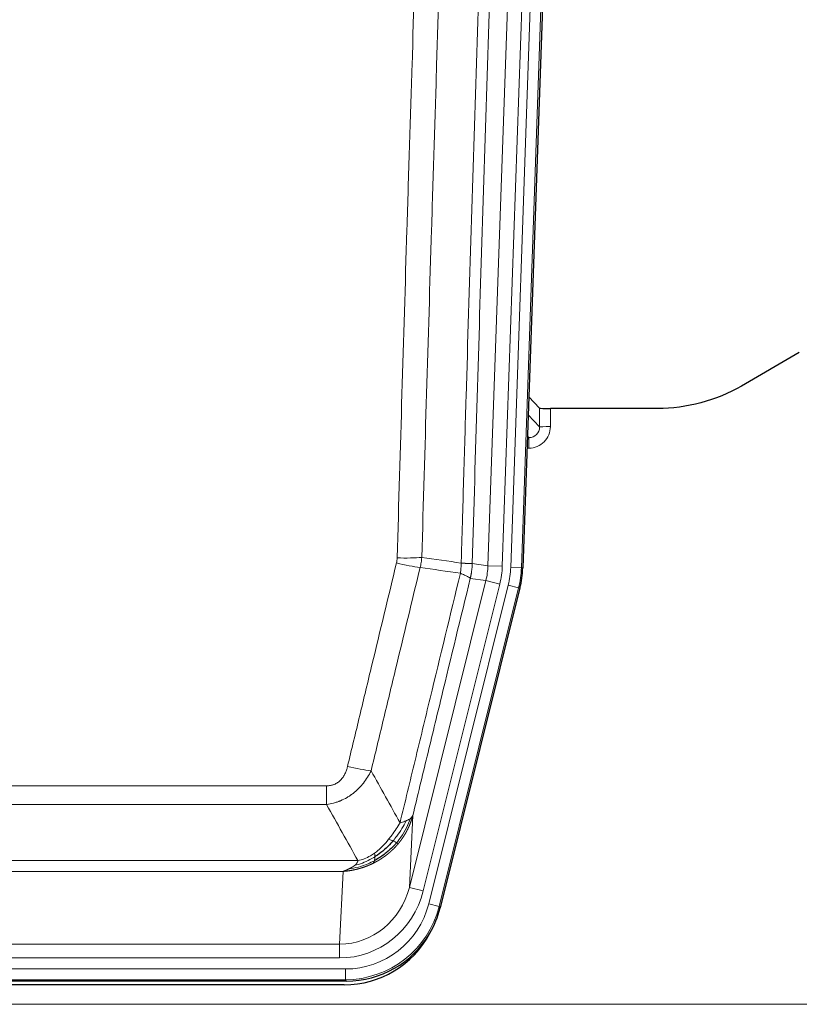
# Model space of a CAD drawing. Header units: inches. Extents: x 0 to 20790, y -12 to 14700.
# Tile 23 of 191: x 3119 to 3336, y 4734 to 5009. Entities that reach past the tile are written whole.
import ezdxf

# ---------------------------------------------------------------- set-up
doc = ezdxf.new("R2010")
doc.units = ezdxf.units.IN
doc.layers.add('1', color=7, linetype='Continuous', true_color=0xffffff)

msp = doc.modelspace()

# ---------------------------------------------------------------- linework, layer by layer
at = {"layer": '1', "color": 110, "linetype": 'Continuous', "lineweight": 13}
for p, q in [((3249.244, 4856.321), (3262.31, 5230.492)), ((3266.302, 5230.352), (3253.236, 4856.181)), ((3255.583, 4855.851), (3268.694, 5231.294)), ((3271.688, 5231.19), (3258.577, 4855.747)), ((3263.656, 4895.065), (3263.645, 4900.296)), ((3266.644, 4900.195), (3266.654, 4895.147)), ((3260.442, 4898.394), (3263.656, 4895.065)), ((3260.22, 4892.058), (3260.663, 4892.058)), ((3260.663, 4892.058), (3260.236, 4892.5)), ((3260.663, 4892.058), (3260.663, 4889.138)), ((3260.663, 4889.138), (3260.118, 4889.138)), ((3244.867, 4856.936), (3249.244, 4856.321)), ((3249.244, 4856.321), (3253.236, 4856.181)), ((3258.577, 4855.747), (3255.583, 4855.851)), ((3258.577, 4855.747), (3258.951, 4855.694)), ((3248.663, 4852.186), (3244.311, 4852.797)), ((3227.311, 4766.548), (3248.663, 4852.186)), ((3231.187, 4765.582), (3252.539, 4851.219)), ((3232.712, 4761.955), (3254.886, 4850.89)), ((3257.793, 4850.165), (3235.619, 4761.23)), ((3248.663, 4852.186), (3252.539, 4851.219)), ((3257.793, 4850.165), (3254.886, 4850.89)), ((3258.166, 4850.112), (3257.793, 4850.165)), ((2998.875, 4794.902), (3204.218, 4794.902)), ((3204.218, 4789.661), (3204.218, 4794.902)), ((3204.218, 4789.661), (2998.875, 4789.661)), ((3228.268, 4786.603), (3227.311, 4766.548)), ((2990.144, 4774.042), (3212.949, 4774.042)), ((3208.836, 4771.013), (2994.257, 4771.013)), ((3207.868, 4750.733), (3208.836, 4771.013)), ((3231.187, 4765.582), (3227.311, 4766.548)), ((3235.619, 4761.23), (3232.712, 4761.955)), ((3235.619, 4761.23), (3235.912, 4760.855)), ((2995.225, 4750.733), (3207.868, 4750.733)), ((3207.868, 4746.87), (3207.868, 4750.733)), ((3207.868, 4746.87), (2995.225, 4746.87)), ((2993.636, 4743.786), (3209.457, 4743.786)), ((3209.457, 4740.79), (3209.457, 4743.786)), ((3209.457, 4740.79), (2993.636, 4740.79)), ((3209.75, 4740.415), (3209.457, 4740.79)), ((2857.546, 4733.93), (3345.546, 4733.93))]:
    msp.add_line(p, q, dxfattribs=at)
at = {"layer": '1', "color": 2, "linetype": 'Continuous', "lineweight": 25}
for p, q in [((3272.068, 5231.34), (3258.951, 4855.694)), ((3336.09, 4915.808), (3319.926, 4906.465)), ((3263.645, 4900.296), (3260.618, 4903.431)), ((3296.546, 4900.195), (3266.644, 4900.195)), ((3258.166, 4850.112), (3235.912, 4760.855)), ((3209.75, 4740.415), (2993.343, 4740.415)), ((3209.158, 4739.372), (2993.935, 4739.372))]:
    msp.add_line(p, q, dxfattribs=at)
for centre, major_axis, ratio, start_param, end_param in [((3266.643, 4900.3), (3, 0), 0.0349646, 3.1753451, 4.712515), ((3231.93, 4856.646, 0), (-26.774, 3.763), 0.9986144, 3.0370169, 3.2461684), ((3209.692, 4767.452, 0), (-16.66, 21.323), 0.9977958, 3.5187977, 3.8037475), ((3209.132, 4766.389), (-16.639, 21.297), 0.9990195, 2.4788434, 3.5628372), ((3209.692, 4767.452, 0), (-16.66, 21.323), 0.9977958, 2.4794378, 3.5187977)]:
    msp.add_ellipse(centre, major_axis=major_axis, ratio=ratio, start_param=start_param, end_param=end_param, dxfattribs=at)
at = {"layer": '1', "color": 110, "linetype": 'Continuous', "lineweight": 13}
for centre, major_axis, ratio, start_param, end_param in [((3260.651, 4895.147), (3.237, -5.067), 0.9977321, 5.7157535, 7.2865499), ((3260.651, 4895.069), (1.726, -2.474), 0.9943829, 5.6754356, 7.2462319), ((3266.654, 4895.069), (-3, -0.006), 0.0261769, 4.7123351, 6.249505), ((3223.913, 4859.64), (-9.996, 0.288), 0.1133347, 1.5740649, 2.3314742), ((3223.726, 4858.234), (-9.719, 2.353), 0.1107863, 1.5976112, 2.3432486), ((3229.218, 4857.027), (19.844, -2.789), 0.9980617, 6.1786096, 6.387761), ((3229.218, 4857.027), (23.799, -3.345), 0.9986144, 6.1786096, 6.387761), ((3231.565, 4856.697, 0), (-23.799, 3.345), 0.9986144, 3.0370169, 3.2461684), ((3231.565, 4856.697), (26.766, -3.762), 0.9989218, 6.1786096, 6.387761), ((3210.065, 4801.66), (9.722, -2.342), 0.1329353, 4.744395, 5.4873531), ((3207.947, 4771.716), (-1.001, -20.961), 0.9530564, 0.0460885, 1.3674009), ((3207.947, 4771.716, 0), (-1.185, -24.82), 0.9658521, 0.0460885, 1.3674009), ((3209.405, 4767.819, 0), (-14.809, 18.954), 0.9977958, 2.4794378, 3.8037475), ((3209.405, 4767.819), (16.651, -21.313), 0.9982842, 5.6210305, 6.9453401)]:
    msp.add_ellipse(centre, major_axis=major_axis, ratio=ratio, start_param=start_param, end_param=end_param, dxfattribs=at)
for points, knots in [([(3241.778, 4857.066), (3241.834, 4858.999), (3241.889, 4860.933), (3242.001, 4864.8), (3242.17, 4870.602), (3242.565, 4884.143), (3242.909, 4895.755), (3243.602, 4918.989), (3244.543, 4949.988), (3246.001, 4996.552), (3247.005, 5027.638), (3247.579, 5045.136), (3247.643, 5047.081), (3247.771, 5050.97), (3247.964, 5056.803), (3248.415, 5070.416), (3248.807, 5082.087), (3249.135, 5091.814), (3249.201, 5093.759), (3249.333, 5097.65), (3249.531, 5103.486), (3249.996, 5117.103), (3250.399, 5128.774), (3251.211, 5152.115), (3252.308, 5183.233), (3253.436, 5214.345), (3254.007, 5229.9)], [0, 0, 0, 0, 0.015625, 0.015625, 0.03125, 0.0625, 0.125, 0.125, 0.25, 0.375, 0.5, 0.5, 0.515625, 0.515625, 0.53125, 0.5625, 0.625, 0.625, 0.640625, 0.640625, 0.65625, 0.6875, 0.75, 0.75, 0.875, 1, 1, 1, 1]), ([(3257.062, 5228.424), (3256.493, 5212.925), (3255.368, 5181.924), (3254.274, 5150.917), (3253.465, 5127.66), (3253.063, 5116.031), (3252.599, 5102.462), (3252.401, 5096.647), (3252.27, 5092.771), (3252.204, 5090.832), (3251.876, 5081.14), (3251.486, 5069.512), (3251.036, 5055.948), (3250.844, 5050.135), (3250.716, 5046.26), (3250.652, 5044.323), (3250.08, 5026.888), (3249.079, 4995.914), (3247.624, 4949.519), (3246.218, 4903.189), (3245.312, 4872.346), (3244.867, 4856.936)], [0, 0, 0, 0, 0.125, 0.25, 0.25, 0.3125, 0.34375, 0.359375, 0.359375, 0.375, 0.375, 0.4375, 0.46875, 0.484375, 0.484375, 0.5, 0.5, 0.625, 0.75, 0.875, 1, 1, 1, 1]), ([(3223.913, 4858.506), (3224.351, 4873.744), (3225.241, 4904.245), (3226.162, 4934.792), (3226.864, 4957.721), (3227.1, 4965.367), (3227.576, 4980.664), (3227.816, 4988.316), (3228.541, 5011.28), (3229.032, 5026.597), (3229.656, 5045.75), (3229.781, 5049.581), (3230.032, 5057.243), (3230.411, 5068.735), (3230.793, 5080.227), (3231.564, 5103.212), (3232.606, 5133.859), (3234.214, 5179.831), (3235.314, 5210.48), (3235.872, 5225.804)], [0, 0, 0, 0, 0.125, 0.25, 0.25, 0.3125, 0.3125, 0.375, 0.375, 0.5, 0.5, 0.53125, 0.53125, 0.5625, 0.625, 0.625, 0.75, 0.875, 1, 1, 1, 1]), ([(3242.755, 5225.461), (3242.197, 5210.156), (3241.095, 5179.545), (3239.485, 5133.631), (3238.441, 5103.022), (3237.67, 5080.065), (3237.287, 5068.587), (3236.908, 5057.109), (3236.656, 5049.457), (3236.531, 5045.631), (3235.907, 5026.501), (3235.415, 5011.204), (3234.688, 4988.269), (3234.448, 4980.626), (3233.972, 4965.348), (3233.736, 4957.712), (3233.033, 4934.812), (3232.111, 4904.302), (3231.219, 4873.84), (3230.781, 4858.621)], [0, 0, 0, 0, 0.125, 0.25, 0.375, 0.375, 0.4375, 0.46875, 0.46875, 0.5, 0.5, 0.625, 0.625, 0.6875, 0.6875, 0.75, 0.75, 0.875, 1, 1, 1, 1]), ([(3223.913, 4858.506), (3223.907, 4858.268), (3223.888, 4858.031), (3223.825, 4857.561), (3223.782, 4857.327), (3223.726, 4857.095)], [0, 0, 0, 0, 0.5, 0.5, 1, 1, 1, 1]), ([(3210.065, 4800.293), (3211.199, 4805.021), (3212.334, 4809.75), (3214.606, 4819.211), (3215.744, 4823.943), (3219.159, 4838.144), (3221.44, 4847.617), (3223.726, 4857.095)], [0, 0, 0, 0, 0.25, 0.25, 0.5, 0.5, 1, 1, 1, 1]), ([(3230.322, 4855.821), (3228.034, 4846.356), (3225.75, 4836.896), (3222.331, 4822.715), (3221.192, 4817.99), (3218.917, 4808.542), (3217.78, 4803.819), (3216.645, 4799.098)], [0, 0, 0, 0, 0.5, 0.5, 0.75, 0.75, 1, 1, 1, 1]), ([(3241.778, 4857.066), (3241.757, 4856.588), (3241.741, 4856.113), (3241.683, 4855.168), (3241.641, 4854.698), (3241.566, 4854.232)], [0, 0, 0, 0, 0.5, 0.5, 1, 1, 1, 1]), ([(3241.778, 4857.066), (3241.79, 4857.065), (3241.816, 4857.063), (3241.854, 4857.06), (3241.892, 4857.057), (3241.93, 4857.054), (3241.968, 4857.05), (3242.007, 4857.047), (3242.045, 4857.044), (3242.084, 4857.041), (3242.123, 4857.038), (3242.162, 4857.035), (3242.2, 4857.032), (3242.239, 4857.029), (3242.278, 4857.027), (3242.317, 4857.024), (3242.356, 4857.021), (3242.396, 4857.018), (3242.435, 4857.015), (3242.474, 4857.013), (3242.513, 4857.01), (3242.552, 4857.007), (3242.592, 4857.005), (3242.631, 4857.002), (3242.67, 4856.999), (3242.709, 4856.997), (3242.748, 4856.994), (3242.788, 4856.992), (3242.827, 4856.99), (3242.866, 4856.987), (3242.905, 4856.985), (3242.943, 4856.983), (3242.982, 4856.98), (3243.021, 4856.978), (3243.06, 4856.976), (3243.098, 4856.974), (3243.136, 4856.972), (3243.175, 4856.97), (3243.213, 4856.968), (3243.251, 4856.966), (3243.289, 4856.964), (3243.326, 4856.962), (3243.364, 4856.96), (3243.401, 4856.958), (3243.438, 4856.956), (3243.475, 4856.955), (3243.512, 4856.953), (3243.548, 4856.952), (3243.584, 4856.95), (3243.62, 4856.949), (3243.656, 4856.947), (3243.691, 4856.946), (3243.727, 4856.944), (3243.762, 4856.943), (3243.796, 4856.942), (3243.83, 4856.941), (3243.864, 4856.94), (3243.898, 4856.938), (3243.931, 4856.937), (3243.966, 4856.936), (3244.003, 4856.935), (3244.042, 4856.934), (3244.079, 4856.933), (3244.116, 4856.932), (3244.152, 4856.932), (3244.187, 4856.931), (3244.221, 4856.93), (3244.255, 4856.929), (3244.287, 4856.929), (3244.319, 4856.928), (3244.35, 4856.928), (3244.38, 4856.927), (3244.409, 4856.927), (3244.437, 4856.927), (3244.465, 4856.926), (3244.491, 4856.926), (3244.517, 4856.926), (3244.542, 4856.926), (3244.566, 4856.926), (3244.589, 4856.926), (3244.611, 4856.926), (3244.633, 4856.926), (3244.653, 4856.926), (3244.673, 4856.926), (3244.692, 4856.927), (3244.71, 4856.927), (3244.727, 4856.927), (3244.743, 4856.928), (3244.758, 4856.928), (3244.773, 4856.929), (3244.786, 4856.929), (3244.799, 4856.93), (3244.81, 4856.93), (3244.821, 4856.931), (3244.831, 4856.932), (3244.84, 4856.932), (3244.848, 4856.933), (3244.856, 4856.934), (3244.862, 4856.935), (3244.865, 4856.935), (3244.867, 4856.936)], [0, 0, 0, 0, 0.0069372, 0.0139334, 0.0209887, 0.028103, 0.0352764, 0.0425088, 0.0498003, 0.0571509, 0.0645605, 0.0720292, 0.0795569, 0.0871437, 0.0947896, 0.1024945, 0.1102584, 0.1180815, 0.1259636, 0.1339048, 0.141905, 0.1499643, 0.1580827, 0.1662601, 0.1744966, 0.1827922, 0.1911468, 0.1995605, 0.2080333, 0.2165651, 0.225156, 0.233806, 0.2425151, 0.2512832, 0.2601104, 0.2689967, 0.277942, 0.2869465, 0.29601, 0.3051325, 0.3143142, 0.3235549, 0.3328547, 0.3422136, 0.3516315, 0.3611085, 0.3706446, 0.3802398, 0.3898941, 0.3996074, 0.4093798, 0.4192113, 0.4291019, 0.4390515, 0.4490602, 0.459128, 0.4692549, 0.4794409, 0.4896859, 0.4999901, 0.5124905, 0.524991, 0.5374914, 0.5499918, 0.5624922, 0.5749926, 0.587493, 0.5999934, 0.6124937, 0.6249941, 0.6374944, 0.6499948, 0.6624951, 0.6749954, 0.6874957, 0.699996, 0.7124963, 0.7249966, 0.7374968, 0.7499971, 0.7624973, 0.7749976, 0.7874978, 0.799998, 0.8124982, 0.8249984, 0.8374986, 0.8499988, 0.8624989, 0.8749991, 0.8874992, 0.8999993, 0.9124995, 0.9249996, 0.9374997, 0.9499998, 0.9624998, 0.9749999, 0.9875, 1, 1, 1, 1]), ([(3244.867, 4856.936), (3244.867, 4856.923), (3244.865, 4856.876), (3244.862, 4856.773), (3244.855, 4856.607), (3244.843, 4856.377), (3244.825, 4856.084), (3244.796, 4855.728), (3244.754, 4855.309), (3244.71, 4854.951), (3244.672, 4854.675), (3244.647, 4854.504), (3244.62, 4854.337), (3244.594, 4854.175), (3244.566, 4854.017), (3244.538, 4853.864), (3244.51, 4853.715), (3244.482, 4853.571), (3244.453, 4853.431), (3244.425, 4853.296), (3244.396, 4853.165), (3244.368, 4853.038), (3244.339, 4852.916), (3244.32, 4852.837), (3244.311, 4852.797)], [0, 0, 0, 0, 0.0092499, 0.0337179, 0.073404, 0.128308, 0.1984299, 0.2837694, 0.3843264, 0.5001005, 0.5424888, 0.5838484, 0.6241794, 0.6634821, 0.7017567, 0.7390032, 0.7752221, 0.8104134, 0.8445775, 0.8777146, 0.909825, 0.9409091, 0.9709673, 1, 1, 1, 1]), ([(3224.712, 4784.589), (3226.11, 4790.383), (3227.509, 4796.18), (3230.312, 4807.778), (3231.714, 4813.58), (3235.928, 4830.991), (3238.744, 4842.607), (3241.566, 4854.232)], [0, 0, 0, 0, 0.25, 0.25, 0.5, 0.5, 1, 1, 1, 1]), ([(3244.311, 4852.797), (3241.625, 4841.749), (3238.945, 4830.709), (3234.935, 4814.16), (3233.599, 4808.645), (3230.931, 4797.621), (3229.599, 4792.111), (3228.268, 4786.603)], [0, 0, 0, 0, 0.5, 0.5, 0.75, 0.75, 1, 1, 1, 1]), ([(3241.566, 4854.232), (3241.974, 4854.039), (3242.347, 4853.866), (3243.006, 4853.555), (3243.291, 4853.419), (3243.763, 4853.182), (3243.948, 4853.081), (3244.212, 4852.915), (3244.29, 4852.848), (3244.311, 4852.797)], [0, 0, 0, 0, 0.25, 0.25, 0.5, 0.5, 0.75, 0.75, 1, 1, 1, 1]), ([(3210.065, 4800.293), (3210.044, 4800.205), (3210.022, 4800.118), (3209.975, 4799.944), (3209.951, 4799.857), (3209.876, 4799.598), (3209.822, 4799.427), (3209.704, 4799.089), (3209.64, 4798.922), (3209.504, 4798.592), (3209.43, 4798.429), (3209.273, 4798.108), (3209.189, 4797.95), (3209.054, 4797.716), (3209.007, 4797.639), (3208.911, 4797.486), (3208.861, 4797.41), (3208.707, 4797.186), (3208.599, 4797.042), (3208.371, 4796.763), (3208.251, 4796.629), (3208.062, 4796.436), (3207.965, 4796.342), (3207.864, 4796.25), (3207.796, 4796.19), (3207.761, 4796.161), (3207.586, 4796.015), (3207.442, 4795.906), (3206.995, 4795.604), (3206.678, 4795.434), (3206.258, 4795.265), (3206.173, 4795.233), (3206, 4795.173), (3205.913, 4795.146), (3205.652, 4795.071), (3205.476, 4795.03), (3205.121, 4794.965), (3204.942, 4794.941), (3204.582, 4794.91), (3204.4, 4794.902), (3204.218, 4794.902)], [0, 0, 0, 0, 0.03125, 0.03125, 0.0625, 0.0625, 0.125, 0.125, 0.1875, 0.1875, 0.25, 0.25, 0.3125, 0.3125, 0.34375, 0.34375, 0.375, 0.375, 0.4375, 0.4375, 0.5, 0.5, 0.53125, 0.546875, 0.546875, 0.5625, 0.5625, 0.625, 0.625, 0.75, 0.75, 0.78125, 0.78125, 0.8125, 0.8125, 0.875, 0.875, 0.9375, 0.9375, 1, 1, 1, 1]), ([(3216.645, 4799.098), (3216.347, 4798.487), (3216.021, 4797.895), (3215.308, 4796.751), (3214.921, 4796.199), (3214.293, 4795.403), (3214.021, 4795.078), (3213.736, 4794.762), (3213.621, 4794.636), (3213.563, 4794.574), (3213.387, 4794.388), (3213.268, 4794.266), (3212.666, 4793.665), (3212.157, 4793.216), (3211.485, 4792.695), (3211.348, 4792.592), (3211.141, 4792.442), (3211.072, 4792.393), (3210.932, 4792.295), (3210.862, 4792.247), (3210.51, 4792.008), (3210.223, 4791.827), (3209.347, 4791.313), (3208.742, 4791.009), (3208.039, 4790.711), (3207.96, 4790.679), (3207.802, 4790.615), (3207.723, 4790.584), (3207.485, 4790.493), (3207.326, 4790.434), (3206.846, 4790.267), (3206.524, 4790.167), (3205.548, 4789.897), (3204.888, 4789.758), (3204.218, 4789.661)], [0, 0, 0, 0, 0.125, 0.125, 0.25, 0.25, 0.3125, 0.328125, 0.328125, 0.34375, 0.34375, 0.375, 0.375, 0.5, 0.5, 0.53125, 0.53125, 0.546875, 0.546875, 0.5625, 0.5625, 0.625, 0.625, 0.75, 0.75, 0.765625, 0.765625, 0.78125, 0.78125, 0.8125, 0.8125, 0.875, 0.875, 1, 1, 1, 1]), ([(3228.268, 4786.603), (3228.262, 4786.58), (3228.251, 4786.534), (3228.233, 4786.466), (3228.214, 4786.398), (3228.196, 4786.33), (3228.177, 4786.263), (3228.159, 4786.196), (3228.14, 4786.129), (3228.12, 4786.062), (3228.101, 4785.996), (3228.082, 4785.93), (3228.062, 4785.864), (3228.042, 4785.799), (3228.022, 4785.733), (3228.002, 4785.669), (3227.982, 4785.604), (3227.962, 4785.54), (3227.941, 4785.476), (3227.921, 4785.412), (3227.9, 4785.349), (3227.879, 4785.286), (3227.858, 4785.223), (3227.836, 4785.16), (3227.815, 4785.098), (3227.794, 4785.036), (3227.772, 4784.975), (3227.75, 4784.913), (3227.728, 4784.852), (3227.706, 4784.792), (3227.684, 4784.731), (3227.662, 4784.671), (3227.64, 4784.611), (3227.617, 4784.552), (3227.595, 4784.492), (3227.572, 4784.433), (3227.55, 4784.375), (3227.527, 4784.316), (3227.504, 4784.258), (3227.481, 4784.2), (3227.458, 4784.143), (3227.434, 4784.086), (3227.411, 4784.029), (3227.388, 4783.972), (3227.364, 4783.916), (3227.341, 4783.86), (3227.317, 4783.804), (3227.293, 4783.748), (3227.27, 4783.693), (3227.246, 4783.638), (3227.222, 4783.584), (3227.198, 4783.529), (3227.174, 4783.475), (3227.15, 4783.421), (3227.125, 4783.368), (3227.101, 4783.315), (3227.077, 4783.262), (3227.052, 4783.209), (3227.028, 4783.157), (3227.004, 4783.105), (3226.979, 4783.053), (3226.955, 4783.002), (3226.93, 4782.95), (3226.905, 4782.9), (3226.881, 4782.849), (3226.856, 4782.799), (3226.831, 4782.748), (3226.806, 4782.699), (3226.782, 4782.649), (3226.757, 4782.6), (3226.732, 4782.551), (3226.707, 4782.502), (3226.682, 4782.454), (3226.657, 4782.406), (3226.632, 4782.358), (3226.607, 4782.31), (3226.582, 4782.263), (3226.557, 4782.216), (3226.532, 4782.169), (3226.507, 4782.123), (3226.482, 4782.077), (3226.457, 4782.031), (3226.432, 4781.985), (3226.407, 4781.94), (3226.382, 4781.895), (3226.356, 4781.85), (3226.331, 4781.805), (3226.306, 4781.761), (3226.281, 4781.717), (3226.256, 4781.673), (3226.231, 4781.63), (3226.206, 4781.587), (3226.181, 4781.544), (3226.156, 4781.501), (3226.131, 4781.459), (3226.106, 4781.416), (3226.081, 4781.375), (3226.056, 4781.333), (3226.031, 4781.292), (3226.006, 4781.251), (3225.981, 4781.21), (3225.957, 4781.169), (3225.932, 4781.129), (3225.907, 4781.089), (3225.882, 4781.049), (3225.858, 4781.009), (3225.833, 4780.97), (3225.808, 4780.931), (3225.784, 4780.892), (3225.759, 4780.854), (3225.734, 4780.816), (3225.71, 4780.778), (3225.686, 4780.74), (3225.661, 4780.702), (3225.637, 4780.665), (3225.613, 4780.628), (3225.588, 4780.591), (3225.564, 4780.555), (3225.54, 4780.519), (3225.516, 4780.483), (3225.492, 4780.447), (3225.468, 4780.412), (3225.444, 4780.376), (3225.42, 4780.341), (3225.396, 4780.307), (3225.373, 4780.272), (3225.349, 4780.238), (3225.325, 4780.204), (3225.302, 4780.17), (3225.278, 4780.137), (3225.255, 4780.103), (3225.232, 4780.07), (3225.208, 4780.037), (3225.185, 4780.005), (3225.162, 4779.972), (3225.139, 4779.94), (3225.116, 4779.909), (3225.093, 4779.877), (3225.07, 4779.846), (3225.048, 4779.814), (3225.025, 4779.784), (3225.002, 4779.753), (3224.98, 4779.722), (3224.958, 4779.692), (3224.935, 4779.662), (3224.913, 4779.632), (3224.891, 4779.603), (3224.869, 4779.574), (3224.847, 4779.545), (3224.825, 4779.516), (3224.803, 4779.487), (3224.782, 4779.459), (3224.76, 4779.431), (3224.739, 4779.403), (3224.717, 4779.375), (3224.696, 4779.348), (3224.675, 4779.32), (3224.654, 4779.293), (3224.633, 4779.267), (3224.612, 4779.24), (3224.591, 4779.214), (3224.571, 4779.188), (3224.55, 4779.162), (3224.53, 4779.136), (3224.509, 4779.111), (3224.489, 4779.085), (3224.469, 4779.06), (3224.449, 4779.035), (3224.429, 4779.011), (3224.409, 4778.986), (3224.39, 4778.962), (3224.37, 4778.938), (3224.351, 4778.915), (3224.332, 4778.891), (3224.312, 4778.868), (3224.293, 4778.845), (3224.274, 4778.822), (3224.255, 4778.799), (3224.243, 4778.784), (3224.237, 4778.776)], [0, 0, 0, 0, 0.0080212, 0.0160154, 0.0239827, 0.0319231, 0.0398365, 0.0477229, 0.0555824, 0.0634149, 0.0712205, 0.0789992, 0.0867509, 0.0944756, 0.1021734, 0.1098443, 0.1174881, 0.1251051, 0.1326951, 0.1402581, 0.1477942, 0.1553034, 0.1627856, 0.1702408, 0.1776691, 0.1850704, 0.1924448, 0.1997923, 0.2071128, 0.2144063, 0.2216729, 0.2289126, 0.2361253, 0.243311, 0.2504698, 0.2576016, 0.2647065, 0.2717845, 0.2788355, 0.2858595, 0.2928566, 0.2998268, 0.30677, 0.3136862, 0.3205755, 0.3274379, 0.3342733, 0.3410817, 0.3478632, 0.3546178, 0.3613454, 0.3680461, 0.3747198, 0.3813665, 0.3879863, 0.3945792, 0.4011451, 0.4076841, 0.4141961, 0.4206811, 0.4271393, 0.4335704, 0.4399746, 0.4463519, 0.4527022, 0.4590256, 0.465322, 0.4715915, 0.477834, 0.4840496, 0.4902382, 0.4963999, 0.5025346, 0.5086424, 0.5147232, 0.5207771, 0.526804, 0.532804, 0.5387771, 0.5447232, 0.5506423, 0.5565345, 0.5623997, 0.568238, 0.5740494, 0.5798338, 0.5855912, 0.5913217, 0.5970253, 0.6027019, 0.6083515, 0.6139742, 0.61957, 0.6251388, 0.6306807, 0.6361956, 0.6416836, 0.6471446, 0.6525787, 0.6579858, 0.663366, 0.6687192, 0.6740455, 0.6793448, 0.6846172, 0.6898627, 0.6950812, 0.7002727, 0.7054373, 0.710575, 0.7156857, 0.7207694, 0.7258262, 0.7308561, 0.735859, 0.740835, 0.745784, 0.7507061, 0.7556012, 0.7604694, 0.7653107, 0.7701249, 0.7749123, 0.7796727, 0.7844061, 0.7891127, 0.7937922, 0.7984448, 0.8030705, 0.8076692, 0.812241, 0.8167858, 0.8213037, 0.8257947, 0.8302587, 0.8346957, 0.8391058, 0.843489, 0.8478452, 0.8521745, 0.8564768, 0.8607522, 0.8650006, 0.8692221, 0.8734166, 0.8775842, 0.8817249, 0.8858386, 0.8899254, 0.8939852, 0.8980181, 0.902024, 0.906003, 0.909955, 0.9138802, 0.9177783, 0.9216495, 0.9254938, 0.9293111, 0.9331015, 0.936865, 0.9406015, 0.944311, 0.9479937, 0.9516493, 0.9552781, 0.9588799, 0.9624547, 0.9660026, 0.9695236, 0.9730176, 0.9764847, 0.9799249, 0.9833381, 0.9867243, 0.9900837, 0.993416, 0.9967215, 1, 1, 1, 1]), ([(3228.268, 4786.603), (3228.184, 4786.394), (3228.042, 4786.195), (3227.779, 4785.943), (3227.707, 4785.881), (3227.629, 4785.82)], [0, 0, 0, 0, 0.75, 0.75, 1, 1, 1, 1]), ([(3224.712, 4784.589), (3224.019, 4783.449), (3223.253, 4782.26), (3222.126, 4780.73), (3221.835, 4780.352), (3221.536, 4779.982)], [0, 0, 0, 0, 0.75, 0.75, 1, 1, 1, 1]), ([(3226.419, 4785.148), (3225.72, 4783.683), (3224.85, 4782.228), (3223.489, 4780.41), (3223.132, 4779.965), (3222.761, 4779.533)], [0, 0, 0, 0, 0.75, 0.75, 1, 1, 1, 1]), ([(3227.629, 4785.82), (3227.017, 4784.007), (3226.121, 4782.229), (3224.591, 4780.046), (3224.181, 4779.517), (3223.747, 4779.006)], [0, 0, 0, 0, 0.75, 0.75, 1, 1, 1, 1]), ([(3226.419, 4785.148), (3226.296, 4785.097), (3226.168, 4785.047), (3225.836, 4784.925), (3225.625, 4784.854), (3225.183, 4784.718), (3224.952, 4784.652), (3224.712, 4784.589)], [0, 0, 0, 0, 0.25, 0.25, 0.625, 0.625, 1, 1, 1, 1]), ([(3227.629, 4785.82), (3227.59, 4785.79), (3227.55, 4785.76), (3227.382, 4785.641), (3227.243, 4785.554), (3226.94, 4785.386), (3226.776, 4785.305), (3226.54, 4785.2), (3226.48, 4785.174), (3226.419, 4785.148)], [0, 0, 0, 0, 0.125, 0.125, 0.5, 0.5, 0.875, 0.875, 1, 1, 1, 1]), ([(3224.237, 4778.776), (3224.222, 4778.759), (3224.193, 4778.724), (3224.148, 4778.671), (3224.104, 4778.619), (3224.06, 4778.567), (3224.015, 4778.515), (3223.971, 4778.464), (3223.926, 4778.412), (3223.881, 4778.361), (3223.836, 4778.31), (3223.791, 4778.259), (3223.746, 4778.209), (3223.701, 4778.159), (3223.655, 4778.109), (3223.61, 4778.059), (3223.564, 4778.009), (3223.519, 4777.96), (3223.473, 4777.911), (3223.427, 4777.862), (3223.381, 4777.813), (3223.335, 4777.765), (3223.289, 4777.716), (3223.243, 4777.668), (3223.197, 4777.62), (3223.151, 4777.573), (3223.104, 4777.525), (3223.058, 4777.478), (3223.011, 4777.431), (3222.965, 4777.384), (3222.918, 4777.338), (3222.871, 4777.292), (3222.824, 4777.245), (3222.777, 4777.2), (3222.73, 4777.154), (3222.683, 4777.108), (3222.636, 4777.063), (3222.589, 4777.018), (3222.542, 4776.973), (3222.494, 4776.929), (3222.447, 4776.884), (3222.4, 4776.84), (3222.352, 4776.796), (3222.305, 4776.753), (3222.257, 4776.709), (3222.209, 4776.666), (3222.161, 4776.623), (3222.114, 4776.58), (3222.066, 4776.537), (3222.018, 4776.495), (3221.97, 4776.452), (3221.922, 4776.41), (3221.874, 4776.369), (3221.826, 4776.327), (3221.778, 4776.286), (3221.729, 4776.244), (3221.681, 4776.203), (3221.633, 4776.163), (3221.585, 4776.122), (3221.536, 4776.082), (3221.488, 4776.042), (3221.439, 4776.002), (3221.391, 4775.962), (3221.342, 4775.922), (3221.294, 4775.883), (3221.245, 4775.844), (3221.196, 4775.805), (3221.148, 4775.766), (3221.099, 4775.728), (3221.05, 4775.69), (3221.002, 4775.651), (3220.953, 4775.614), (3220.904, 4775.576), (3220.855, 4775.538), (3220.806, 4775.501), (3220.757, 4775.464), (3220.708, 4775.427), (3220.66, 4775.39), (3220.611, 4775.354), (3220.562, 4775.318), (3220.513, 4775.282), (3220.464, 4775.246), (3220.415, 4775.21), (3220.365, 4775.175), (3220.316, 4775.139), (3220.267, 4775.104), (3220.218, 4775.069), (3220.169, 4775.035), (3220.12, 4775), (3220.071, 4774.966), (3220.022, 4774.932), (3219.973, 4774.898), (3219.923, 4774.864), (3219.874, 4774.831), (3219.825, 4774.797), (3219.776, 4774.764), (3219.727, 4774.731), (3219.678, 4774.699), (3219.628, 4774.666), (3219.579, 4774.634), (3219.53, 4774.602), (3219.481, 4774.57), (3219.432, 4774.538), (3219.382, 4774.506), (3219.333, 4774.475), (3219.284, 4774.443), (3219.235, 4774.412), (3219.186, 4774.382), (3219.137, 4774.351), (3219.087, 4774.32), (3219.038, 4774.29), (3218.989, 4774.26), (3218.94, 4774.23), (3218.891, 4774.2), (3218.842, 4774.171), (3218.793, 4774.141), (3218.744, 4774.112), (3218.695, 4774.083), (3218.646, 4774.054), (3218.597, 4774.026), (3218.548, 4773.997), (3218.499, 4773.969), (3218.45, 4773.941), (3218.401, 4773.913), (3218.352, 4773.885), (3218.303, 4773.857), (3218.254, 4773.83), (3218.205, 4773.803), (3218.156, 4773.776), (3218.108, 4773.749), (3218.059, 4773.722), (3218.01, 4773.695), (3217.961, 4773.669), (3217.913, 4773.643), (3217.864, 4773.617), (3217.815, 4773.591), (3217.767, 4773.565), (3217.718, 4773.54), (3217.669, 4773.514), (3217.621, 4773.489), (3217.572, 4773.464), (3217.524, 4773.439), (3217.476, 4773.415), (3217.427, 4773.39), (3217.379, 4773.366), (3217.331, 4773.342), (3217.282, 4773.318), (3217.25, 4773.302), (3217.234, 4773.294)], [0, 0, 0, 0, 0.0076941, 0.0153765, 0.0230472, 0.0307061, 0.0383534, 0.045989, 0.0536129, 0.061225, 0.0688255, 0.0764143, 0.0839914, 0.0915567, 0.0991104, 0.1066524, 0.1141827, 0.1217013, 0.1292082, 0.1367034, 0.1441869, 0.1516588, 0.1591189, 0.1665674, 0.1740041, 0.1814292, 0.1888426, 0.1962444, 0.2036344, 0.2110128, 0.2183794, 0.2257344, 0.2330778, 0.2404094, 0.2477294, 0.2550377, 0.2623343, 0.2696193, 0.2768926, 0.2841542, 0.2914041, 0.2986424, 0.305869, 0.313084, 0.3202872, 0.3274789, 0.3346588, 0.3418271, 0.3489838, 0.3561287, 0.3632621, 0.3703837, 0.3774937, 0.3845921, 0.3916788, 0.3987539, 0.4058173, 0.412869, 0.4199092, 0.4269376, 0.4339544, 0.4409596, 0.4479532, 0.454935, 0.4619053, 0.4688639, 0.4758109, 0.4827462, 0.4896699, 0.496582, 0.5034825, 0.5103713, 0.5172485, 0.524114, 0.5309679, 0.5378102, 0.5446409, 0.55146, 0.5582674, 0.5650632, 0.5718474, 0.57862, 0.5853809, 0.5921303, 0.598868, 0.6055941, 0.6123087, 0.6190116, 0.6257029, 0.6323825, 0.6390506, 0.6457071, 0.652352, 0.6589853, 0.665607, 0.672217, 0.6788155, 0.6854024, 0.6919777, 0.6985414, 0.7050935, 0.7116341, 0.718163, 0.7246804, 0.7311862, 0.7376804, 0.744163, 0.750634, 0.7570935, 0.7635413, 0.7699776, 0.7764024, 0.7828155, 0.7892171, 0.7956072, 0.8019856, 0.8083525, 0.8147079, 0.8210516, 0.8273839, 0.8337045, 0.8400136, 0.8463112, 0.8525972, 0.8588716, 0.8651345, 0.8713859, 0.8776257, 0.8838539, 0.8900706, 0.8962758, 0.9024695, 0.9086516, 0.9148221, 0.9209812, 0.9271287, 0.9332646, 0.9393891, 0.945502, 0.9516034, 0.9576933, 0.9637717, 0.9698385, 0.9758938, 0.9819376, 0.9879699, 0.9939907, 1, 1, 1, 1]), ([(3221.536, 4779.982), (3221.387, 4779.797), (3221.236, 4779.614), (3220.621, 4778.891), (3220.142, 4778.369), (3219.148, 4777.388), (3218.633, 4776.929), (3217.926, 4776.37), (3217.747, 4776.234), (3217.567, 4776.104)], [0, 0, 0, 0, 0.125, 0.125, 0.5, 0.5, 0.875, 0.875, 1, 1, 1, 1]), ([(3222.761, 4779.533), (3222.662, 4779.582), (3222.561, 4779.629), (3222.304, 4779.744), (3222.146, 4779.808), (3221.836, 4779.914), (3221.683, 4779.957), (3221.536, 4779.982)], [0, 0, 0, 0, 0.25, 0.25, 0.625, 0.625, 1, 1, 1, 1]), ([(3223.747, 4779.006), (3223.716, 4779.023), (3223.683, 4779.041), (3223.549, 4779.116), (3223.436, 4779.179), (3223.187, 4779.315), (3223.05, 4779.388), (3222.859, 4779.485), (3222.81, 4779.509), (3222.761, 4779.533)], [0, 0, 0, 0, 0.125, 0.125, 0.5, 0.5, 0.875, 0.875, 1, 1, 1, 1]), ([(3224.237, 4778.777), (3224.165, 4778.789), (3224.066, 4778.834), (3223.864, 4778.941), (3223.808, 4778.972), (3223.747, 4779.006)], [0, 0, 0, 0, 0.75, 0.75, 1, 1, 1, 1]), ([(3217.567, 4776.104), (3217.207, 4775.843), (3216.839, 4775.601), (3215.346, 4774.72), (3214.17, 4774.255), (3212.949, 4774.042)], [0, 0, 0, 0, 0.25, 0.25, 1, 1, 1, 1]), ([(3217.717, 4775.122), (3217.719, 4775.22), (3217.717, 4775.317), (3217.704, 4775.552), (3217.688, 4775.685), (3217.64, 4775.922), (3217.608, 4776.025), (3217.567, 4776.104)], [0, 0, 0, 0, 0.25, 0.25, 0.625, 0.625, 1, 1, 1, 1]), ([(3217.234, 4773.294), (3217.212, 4773.283), (3217.169, 4773.262), (3217.104, 4773.23), (3217.039, 4773.199), (3216.974, 4773.168), (3216.909, 4773.137), (3216.844, 4773.106), (3216.779, 4773.076), (3216.714, 4773.046), (3216.648, 4773.016), (3216.583, 4772.986), (3216.518, 4772.956), (3216.453, 4772.927), (3216.388, 4772.898), (3216.323, 4772.87), (3216.257, 4772.841), (3216.192, 4772.813), (3216.127, 4772.785), (3216.062, 4772.757), (3215.996, 4772.73), (3215.931, 4772.702), (3215.866, 4772.675), (3215.801, 4772.649), (3215.735, 4772.622), (3215.67, 4772.596), (3215.605, 4772.57), (3215.54, 4772.544), (3215.474, 4772.518), (3215.409, 4772.493), (3215.344, 4772.468), (3215.279, 4772.443), (3215.214, 4772.418), (3215.148, 4772.394), (3215.083, 4772.37), (3215.018, 4772.346), (3214.953, 4772.322), (3214.888, 4772.298), (3214.823, 4772.275), (3214.758, 4772.252), (3214.692, 4772.229), (3214.627, 4772.207), (3214.562, 4772.184), (3214.497, 4772.162), (3214.432, 4772.14), (3214.367, 4772.119), (3214.302, 4772.097), (3214.237, 4772.076), (3214.172, 4772.055), (3214.108, 4772.034), (3214.043, 4772.014), (3213.978, 4771.993), (3213.913, 4771.973), (3213.848, 4771.953), (3213.783, 4771.934), (3213.719, 4771.914), (3213.654, 4771.895), (3213.589, 4771.876), (3213.525, 4771.857), (3213.46, 4771.839), (3213.396, 4771.82), (3213.331, 4771.802), (3213.267, 4771.784), (3213.202, 4771.766), (3213.138, 4771.749), (3213.073, 4771.731), (3213.009, 4771.714), (3212.945, 4771.697), (3212.881, 4771.681), (3212.816, 4771.664), (3212.752, 4771.648), (3212.688, 4771.632), (3212.624, 4771.616), (3212.56, 4771.601), (3212.496, 4771.585), (3212.432, 4771.57), (3212.369, 4771.555), (3212.305, 4771.54), (3212.241, 4771.525), (3212.177, 4771.511), (3212.114, 4771.497), (3212.05, 4771.483), (3211.987, 4771.469), (3211.923, 4771.455), (3211.86, 4771.442), (3211.796, 4771.429), (3211.733, 4771.416), (3211.67, 4771.403), (3211.607, 4771.39), (3211.543, 4771.378), (3211.48, 4771.366), (3211.417, 4771.354), (3211.354, 4771.342), (3211.292, 4771.33), (3211.229, 4771.319), (3211.166, 4771.307), (3211.103, 4771.296), (3211.041, 4771.285), (3210.978, 4771.275), (3210.916, 4771.264), (3210.853, 4771.254), (3210.791, 4771.244), (3210.729, 4771.234), (3210.666, 4771.224), (3210.604, 4771.214), (3210.542, 4771.205), (3210.48, 4771.196), (3210.418, 4771.187), (3210.357, 4771.178), (3210.295, 4771.169), (3210.233, 4771.161), (3210.171, 4771.152), (3210.11, 4771.144), (3210.048, 4771.136), (3209.987, 4771.128), (3209.926, 4771.121), (3209.865, 4771.113), (3209.803, 4771.106), (3209.742, 4771.099), (3209.681, 4771.092), (3209.62, 4771.085), (3209.56, 4771.079), (3209.499, 4771.072), (3209.438, 4771.066), (3209.378, 4771.06), (3209.317, 4771.054), (3209.257, 4771.048), (3209.196, 4771.043), (3209.136, 4771.037), (3209.076, 4771.032), (3209.016, 4771.027), (3208.956, 4771.022), (3208.896, 4771.017), (3208.856, 4771.014), (3208.836, 4771.013)], [0, 0, 0, 0, 0.0081592, 0.0163092, 0.0244501, 0.0325819, 0.0407045, 0.0488181, 0.0569225, 0.0650178, 0.0731041, 0.0811812, 0.0892493, 0.0973083, 0.1053581, 0.113399, 0.1214307, 0.1294534, 0.137467, 0.1454716, 0.1534671, 0.1614536, 0.169431, 0.1773994, 0.1853588, 0.1933091, 0.2012504, 0.2091827, 0.217106, 0.2250203, 0.2329256, 0.2408219, 0.2487092, 0.2565875, 0.2644568, 0.2723172, 0.2801686, 0.288011, 0.2958444, 0.303669, 0.3114845, 0.3192911, 0.3270888, 0.3348775, 0.3426574, 0.3504282, 0.3581902, 0.3659433, 0.3736874, 0.3814227, 0.389149, 0.3968665, 0.4045751, 0.4122748, 0.4199656, 0.4276476, 0.4353206, 0.4429849, 0.4506403, 0.4582868, 0.4659245, 0.4735534, 0.4811734, 0.4887846, 0.496387, 0.5039805, 0.5115653, 0.5191413, 0.5267084, 0.5342668, 0.5418164, 0.5493572, 0.5568893, 0.5644125, 0.5719271, 0.5794328, 0.5869298, 0.5944181, 0.6018976, 0.6093684, 0.6168305, 0.6242839, 0.6317285, 0.6391644, 0.6465917, 0.6540102, 0.6614201, 0.6688212, 0.6762137, 0.6835975, 0.6909727, 0.6983392, 0.705697, 0.7130462, 0.7203868, 0.7277187, 0.735042, 0.7423567, 0.7496628, 0.7569603, 0.7642491, 0.7715294, 0.7788011, 0.7860642, 0.7933187, 0.8005646, 0.807802, 0.8150309, 0.8222512, 0.8294629, 0.8366661, 0.8438608, 0.851047, 0.8582246, 0.8653938, 0.8725544, 0.8797065, 0.8868502, 0.8939854, 0.9011121, 0.9082303, 0.9153401, 0.9224414, 0.9295343, 0.9366187, 0.9436947, 0.9507623, 0.9578214, 0.9648722, 0.9719145, 0.9789485, 0.985974, 0.9929912, 1, 1, 1, 1]), ([(3217.549, 4774.006), (3216.971, 4773.696), (3216.383, 4773.415), (3214.009, 4772.409), (3212.18, 4771.927), (3210.407, 4771.704)], [0, 0, 0, 0, 0.25, 0.25, 1, 1, 1, 1]), ([(3210.407, 4771.704), (3210.421, 4771.711), (3210.45, 4771.724), (3210.491, 4771.744), (3210.532, 4771.764), (3210.571, 4771.784), (3210.61, 4771.803), (3210.647, 4771.822), (3210.683, 4771.84), (3210.719, 4771.858), (3210.753, 4771.875), (3210.786, 4771.893), (3210.818, 4771.909), (3210.849, 4771.925), (3210.879, 4771.941), (3210.908, 4771.957), (3210.936, 4771.971), (3210.963, 4771.986), (3210.989, 4772), (3211.013, 4772.013), (3211.037, 4772.026), (3211.06, 4772.038), (3211.081, 4772.05), (3211.102, 4772.061), (3211.121, 4772.072), (3211.139, 4772.082), (3211.157, 4772.092), (3211.173, 4772.101), (3211.188, 4772.109), (3211.202, 4772.117), (3211.216, 4772.125), (3211.228, 4772.132), (3211.239, 4772.138), (3211.249, 4772.143), (3211.258, 4772.149), (3211.265, 4772.153), (3211.272, 4772.157), (3211.278, 4772.16), (3211.283, 4772.163), (3211.295, 4772.17), (3211.316, 4772.182), (3211.345, 4772.2), (3211.373, 4772.217), (3211.402, 4772.234), (3211.43, 4772.251), (3211.457, 4772.268), (3211.485, 4772.285), (3211.512, 4772.302), (3211.538, 4772.319), (3211.565, 4772.335), (3211.591, 4772.352), (3211.616, 4772.369), (3211.642, 4772.386), (3211.667, 4772.402), (3211.691, 4772.419), (3211.716, 4772.435), (3211.74, 4772.452), (3211.763, 4772.468), (3211.787, 4772.484), (3211.81, 4772.5), (3211.832, 4772.517), (3211.855, 4772.533), (3211.877, 4772.549), (3211.898, 4772.565), (3211.92, 4772.58), (3211.941, 4772.596), (3211.961, 4772.612), (3211.982, 4772.627), (3212.002, 4772.643), (3212.021, 4772.658), (3212.041, 4772.674), (3212.06, 4772.689), (3212.072, 4772.699), (3212.078, 4772.704)], [0, 0, 0, 0, 0.0247661, 0.0489206, 0.0724636, 0.0953949, 0.1177147, 0.1394229, 0.1605195, 0.1810045, 0.2008779, 0.2201398, 0.23879, 0.2568287, 0.2742558, 0.2910713, 0.3072753, 0.3228676, 0.3378484, 0.3522176, 0.3659752, 0.3791212, 0.3916556, 0.4035785, 0.4148897, 0.4255894, 0.4356775, 0.445154, 0.454019, 0.4622723, 0.4699141, 0.4769443, 0.4833629, 0.48917, 0.4943654, 0.4989493, 0.5029216, 0.5062824, 0.5090316, 0.5111692, 0.5284651, 0.5456049, 0.5625886, 0.5794163, 0.5960881, 0.612604, 0.6289642, 0.6451687, 0.6612176, 0.6771111, 0.6928491, 0.7084319, 0.7238594, 0.7391318, 0.7542492, 0.7692118, 0.7840195, 0.7986726, 0.8131712, 0.8275153, 0.8417051, 0.8557408, 0.8696224, 0.8833501, 0.8969241, 0.9103445, 0.9236114, 0.936725, 0.9496856, 0.9624932, 0.975148, 0.9876502, 1, 1, 1, 1]), ([(3217.717, 4775.122), (3217.26, 4774.83), (3216.796, 4774.559), (3214.925, 4773.565), (3213.489, 4773.024), (3212.078, 4772.704)], [0, 0, 0, 0, 0.25, 0.25, 1, 1, 1, 1]), ([(3212.078, 4772.704), (3212.086, 4772.711), (3212.102, 4772.724), (3212.126, 4772.743), (3212.149, 4772.763), (3212.172, 4772.783), (3212.195, 4772.803), (3212.217, 4772.823), (3212.239, 4772.843), (3212.261, 4772.862), (3212.282, 4772.882), (3212.303, 4772.902), (3212.324, 4772.922), (3212.344, 4772.942), (3212.364, 4772.962), (3212.384, 4772.983), (3212.403, 4773.003), (3212.422, 4773.023), (3212.441, 4773.043), (3212.459, 4773.063), (3212.477, 4773.083), (3212.495, 4773.103), (3212.512, 4773.124), (3212.529, 4773.144), (3212.546, 4773.164), (3212.562, 4773.184), (3212.578, 4773.205), (3212.594, 4773.225), (3212.609, 4773.245), (3212.624, 4773.266), (3212.639, 4773.286), (3212.653, 4773.306), (3212.667, 4773.327), (3212.681, 4773.347), (3212.694, 4773.368), (3212.707, 4773.388), (3212.72, 4773.408), (3212.732, 4773.429), (3212.744, 4773.449), (3212.756, 4773.47), (3212.767, 4773.49), (3212.778, 4773.511), (3212.789, 4773.531), (3212.8, 4773.552), (3212.81, 4773.572), (3212.819, 4773.593), (3212.829, 4773.613), (3212.838, 4773.634), (3212.846, 4773.654), (3212.855, 4773.674), (3212.863, 4773.695), (3212.871, 4773.715), (3212.878, 4773.736), (3212.885, 4773.756), (3212.892, 4773.777), (3212.898, 4773.797), (3212.904, 4773.818), (3212.91, 4773.838), (3212.916, 4773.859), (3212.921, 4773.879), (3212.925, 4773.9), (3212.93, 4773.92), (3212.934, 4773.94), (3212.938, 4773.961), (3212.941, 4773.981), (3212.944, 4774.002), (3212.947, 4774.022), (3212.948, 4774.036), (3212.949, 4774.042)], [0, 0, 0, 0, 0.0185022, 0.0368847, 0.0551481, 0.073293, 0.0913199, 0.1092294, 0.1270222, 0.1446988, 0.1622598, 0.1797059, 0.1970378, 0.2142561, 0.2313614, 0.2483544, 0.265236, 0.2820066, 0.2986672, 0.3152184, 0.331661, 0.3479958, 0.3642235, 0.380345, 0.3963611, 0.4122725, 0.4280803, 0.4437851, 0.459388, 0.4748898, 0.4902915, 0.5055939, 0.5207981, 0.535905, 0.5509156, 0.565831, 0.5806521, 0.5953801, 0.6100159, 0.6245607, 0.6390157, 0.6533819, 0.6676604, 0.6818526, 0.6959596, 0.7099825, 0.7239227, 0.7377815, 0.75156, 0.7652597, 0.7788818, 0.7924277, 0.8058989, 0.8192966, 0.8326224, 0.8458776, 0.8590638, 0.8721825, 0.8852351, 0.8982233, 0.9111485, 0.9240124, 0.9368166, 0.9495628, 0.9622525, 0.9748874, 0.9874694, 1, 1, 1, 1]), ([(3217.234, 4773.294), (3217.267, 4773.352), (3217.306, 4773.422), (3217.388, 4773.583), (3217.431, 4773.676), (3217.499, 4773.851), (3217.524, 4773.926), (3217.549, 4774.006)], [0, 0, 0, 0, 0.375, 0.375, 0.75, 0.75, 1, 1, 1, 1]), ([(3217.549, 4774.006), (3217.561, 4774.046), (3217.572, 4774.088), (3217.617, 4774.257), (3217.646, 4774.393), (3217.69, 4774.678), (3217.705, 4774.826), (3217.715, 4775.024), (3217.717, 4775.073), (3217.717, 4775.122)], [0, 0, 0, 0, 0.125, 0.125, 0.5, 0.5, 0.875, 0.875, 1, 1, 1, 1]), ([(3208.836, 4771.013), (3208.842, 4771.015), (3208.852, 4771.019), (3208.869, 4771.026), (3208.885, 4771.033), (3208.902, 4771.041), (3208.92, 4771.048), (3208.938, 4771.056), (3208.956, 4771.063), (3208.974, 4771.071), (3208.993, 4771.079), (3209.013, 4771.087), (3209.033, 4771.096), (3209.053, 4771.104), (3209.073, 4771.113), (3209.094, 4771.122), (3209.116, 4771.13), (3209.138, 4771.14), (3209.16, 4771.149), (3209.182, 4771.158), (3209.205, 4771.168), (3209.229, 4771.178), (3209.252, 4771.188), (3209.276, 4771.198), (3209.301, 4771.208), (3209.326, 4771.219), (3209.351, 4771.229), (3209.377, 4771.24), (3209.403, 4771.251), (3209.43, 4771.263), (3209.456, 4771.274), (3209.484, 4771.286), (3209.511, 4771.298), (3209.539, 4771.31), (3209.568, 4771.322), (3209.597, 4771.335), (3209.626, 4771.347), (3209.656, 4771.36), (3209.686, 4771.374), (3209.716, 4771.387), (3209.747, 4771.4), (3209.778, 4771.414), (3209.81, 4771.428), (3209.842, 4771.443), (3209.874, 4771.457), (3209.907, 4771.472), (3209.94, 4771.487), (3209.974, 4771.502), (3210.008, 4771.517), (3210.042, 4771.533), (3210.077, 4771.549), (3210.112, 4771.565), (3210.147, 4771.582), (3210.183, 4771.598), (3210.22, 4771.615), (3210.256, 4771.632), (3210.294, 4771.65), (3210.331, 4771.668), (3210.369, 4771.686), (3210.394, 4771.698), (3210.407, 4771.704)], [0, 0, 0, 0, 0.0121901, 0.0245516, 0.0370849, 0.0497905, 0.0626689, 0.0757204, 0.0889455, 0.1023447, 0.1159182, 0.1296666, 0.14359, 0.1576889, 0.1719636, 0.1864145, 0.2010418, 0.2158458, 0.2308268, 0.2459852, 0.261321, 0.2768347, 0.2925265, 0.3083966, 0.3244452, 0.3406727, 0.357079, 0.3736646, 0.3904296, 0.4073742, 0.4244986, 0.4418029, 0.4592875, 0.4769523, 0.4947976, 0.5128236, 0.5310305, 0.5494183, 0.5679872, 0.5867374, 0.605669, 0.6247822, 0.644077, 0.6635537, 0.6832123, 0.7030529, 0.7230758, 0.7432809, 0.7636685, 0.7842385, 0.8049912, 0.8259267, 0.8470449, 0.8683461, 0.8898303, 0.9114976, 0.9333482, 0.955382, 0.9775993, 1, 1, 1, 1])]:
    msp.add_open_spline(points, degree=3, knots=knots, dxfattribs=at)
at = {"layer": '1', "color": 2, "linetype": 'Continuous', "lineweight": 25}
for points, knots in [([(3319.926, 4906.465), (3316.393, 4904.423), (3312.591, 4902.847), (3304.708, 4900.733), (3300.627, 4900.195), (3296.546, 4900.195)], [0, 0, 0, 0, 0.5, 0.5, 1, 1, 1, 1]), ([(3223.747, 4779.006), (3223.529, 4778.751), (3223.305, 4778.501), (3222.387, 4777.521), (3221.646, 4776.834), (3220.081, 4775.574), (3219.258, 4775.001), (3218.124, 4774.324), (3217.838, 4774.161), (3217.549, 4774.006)], [0, 0, 0, 0, 0.125, 0.125, 0.5, 0.5, 0.875, 0.875, 1, 1, 1, 1]), ([(3222.761, 4779.533), (3222.575, 4779.318), (3222.386, 4779.105), (3221.614, 4778.268), (3221.004, 4777.673), (3219.734, 4776.561), (3219.075, 4776.046), (3218.173, 4775.42), (3217.946, 4775.268), (3217.717, 4775.122)], [0, 0, 0, 0, 0.125, 0.125, 0.5, 0.5, 0.875, 0.875, 1, 1, 1, 1])]:
    msp.add_open_spline(points, degree=3, knots=knots, dxfattribs=at)
at = {"layer": '1', "color": 110, "linetype": 'Continuous', "lineweight": 13}
for points in [[(3230.781, 4858.621), (3230.74, 4858.147), (3230.623, 4857.207), (3230.435, 4856.281), (3230.322, 4855.821)], [(3230.781, 4858.621), (3234.447, 4858.105), (3238.113, 4857.587), (3241.778, 4857.066)], [(3241.566, 4854.232), (3237.819, 4854.764), (3234.071, 4855.294), (3230.322, 4855.821)], [(3216.645, 4799.098), (3219.349, 4794.266), (3222.038, 4789.43), (3224.712, 4784.589)], [(3212.949, 4774.042), (3210.056, 4779.254), (3207.146, 4784.46), (3204.218, 4789.661)]]:
    msp.add_open_spline(points, degree=3, dxfattribs=at)

doc.saveas('drawing.dxf')
